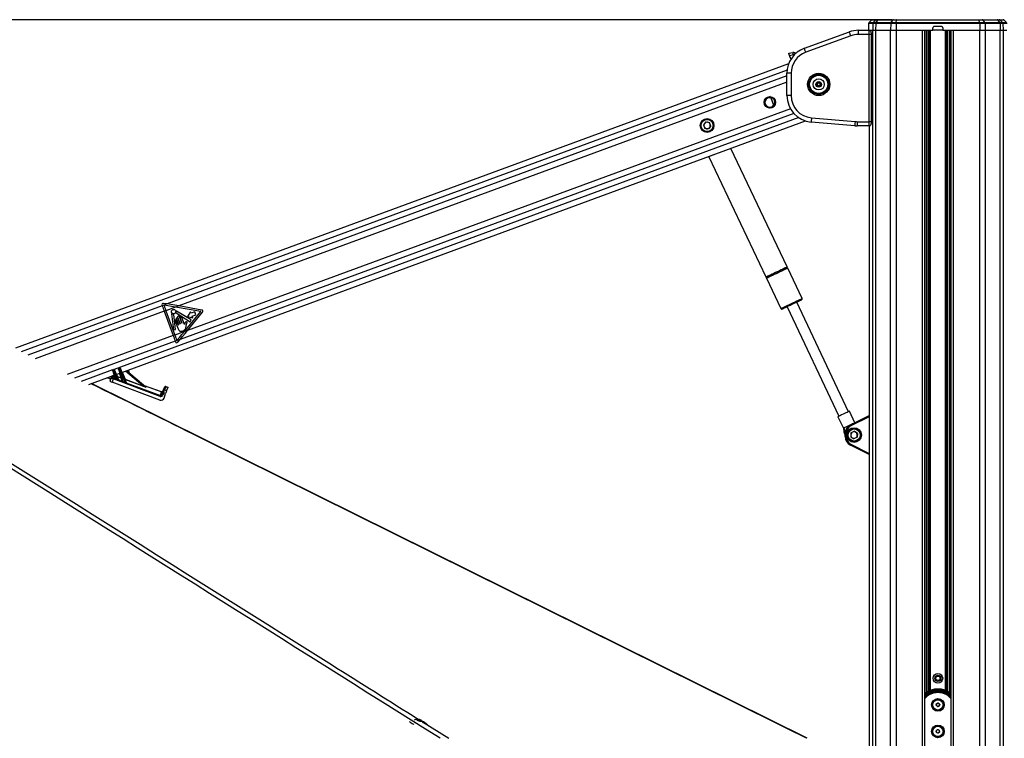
# Model space of a CAD drawing. Header units: millimetres. Extents: x 20 to 26059, y 28 to 17638.
# Tile 24 of 73: x 7369 to 9224, y 6769 to 8122. Entities that reach past the tile are written whole.
import ezdxf

# ---------------------------------------------------------------- set-up
doc = ezdxf.new("R2010")
doc.units = ezdxf.units.MM
doc.layers.add('COMPONENT_GEOMETRY', color=7, linetype='Continuous')
doc.styles.add('SLDTEXTSTYLE0', font='TXT', dxfattribs={"width": 0.75})
doc.dimstyles.new('SLDDIMSTYLE0', dxfattribs={"dimtxt": 150, "dimasz": 6.604, "dimexe": 0, "dimexo": 0.0625, "dimgap": 37.5, "dimtad": 0, "dimtih": 1, "dimtoh": 1, "dimdec": 0, "dimlfac": 0.5, "dimrnd": 1e-09, "dimzin": 12, "dimdsep": 46, "dimtxsty": 'SLDTEXTSTYLE0', "dimsah": 1, "dimcen": 0.09, "dimadec": 0, "dimazin": 3, "dimtfac": 1, "dimtdec": 0, "dimtofl": 0, "dimtmove": 0, "dimatfit": 3, "dimfxl": 1, "dimfrac": 2, "dimtolj": 1, "dimtzin": 12, "dimarcsym": 0})

# ---------------------------------------------------------------- blocks, each defined once
blk = doc.blocks.new('_D_2')
at = {"layer": 'COMPONENT_GEOMETRY', "color": 7, "ltscale": 2}
for p, q in [((9012.3, 8122.3), (943.9, 8122.3)), ((950.2, 8122.3), (950.2, 5128.7)), ((950.2, 1897), (950.2, 4890.6)), ((8163.9, 1897), (943.9, 1897))]:
    blk.add_line(p, q, dxfattribs=at)
for points in [[(950.2, 8122.3), (949.2, 8115.7), (951.2, 8115.7)], [(950.2, 1897), (951.2, 1903.6), (949.2, 1903.6)]]:
    blk.add_solid(points, dxfattribs=at)
at = {"layer": 'COMPONENT_GEOMETRY', "color": 7, "ltscale": 2, "insert": (728.5, 5084), "char_height": 150, "attachment_point": 1, "style": 'SLDTEXTSTYLE0'}
blk.add_mtext('3113', dxfattribs=at)

msp = doc.modelspace()

# ---------------------------------------------------------------- linework, layer by layer
at = {"color": 7, "linetype": 'Continuous', "lineweight": 25, "ltscale": 2}
for p, q in [((8973.45, 8121.48), (8969, 8117.19)), ((8975.53, 8122.33), (8983.23, 8122.33)), ((8976.82, 8117.19), (8981.18, 8121.48)), ((8985.12, 8121.48), (8981.18, 8121.48)), ((8981.98, 8117.19), (8985.12, 8121.48)), ((8983.23, 8122.33), (8986.59, 8122.33)), ((9013.37, 8121.48), (8985.12, 8121.48)), ((8986.59, 8122.33), (9014.84, 8122.33)), ((9010.23, 8117.19), (9013.37, 8121.48)), ((9020.72, 8121.48), (9013.37, 8121.48)), ((9014.84, 8122.33), (9021.13, 8122.33)), ((9019.85, 8117.19), (9020.72, 8121.48)), ((9176.2, 8121.48), (9020.72, 8121.48)), ((9021.13, 8122.33), (9175.79, 8122.33)), ((9175.79, 8122.33), (9182.08, 8122.33)), ((9177.07, 8117.19), (9176.2, 8121.48)), ((9183.55, 8121.48), (9176.2, 8121.48)), ((9182.08, 8122.33), (9210.33, 8122.33)), ((9186.69, 8117.19), (9183.55, 8121.48)), ((9211.8, 8121.48), (9183.55, 8121.48)), ((9210.33, 8122.33), (9213.7, 8122.33)), ((9214.94, 8117.19), (9211.8, 8121.48)), ((9215.74, 8121.48), (9211.8, 8121.48)), ((9213.7, 8122.33), (9221.39, 8122.33)), ((9220.1, 8117.19), (9215.74, 8121.48)), ((9227.92, 8117.19), (9223.48, 8121.48)), ((8948.89, 8094.33), (8948.89, 8102.33)), ((8948.89, 8102.33), (8968.71, 8102.33)), ((8968.04, 8106.4), (8967.97, 8102.33)), ((8968.08, 8115.08), (8968, 8110.33)), ((8968, 8110.33), (8968.03, 8110.33)), ((8968.71, 8102.33), (8975.71, 8102.33)), ((8968.91, 8102.33), (8975.71, 8102.33)), ((8975.93, 8115.08), (8975.71, 8102.33)), ((8975.71, 8102.33), (8981.17, 8102.33)), ((8981.33, 8115.08), (8975.93, 8115.08)), ((8976.82, 8117.19), (8981.98, 8117.19)), ((8981.33, 8115.08), (8981.17, 8102.33)), ((8981.17, 8102.33), (9009.42, 8102.33)), ((9009.58, 8115.08), (8981.33, 8115.08)), ((8981.98, 8117.19), (9010.23, 8117.19)), ((9009.58, 8115.08), (9009.42, 8102.33)), ((9009.42, 8102.33), (9019.62, 8102.33)), ((9019.67, 8115.08), (9009.58, 8115.08)), ((9010.23, 8117.19), (9019.85, 8117.19)), ((9019.67, 8115.08), (9019.62, 8102.33)), ((9019.62, 8102.33), (9089.12, 8102.33)), ((9019.62, 8102.33), (9069.53, 8102.33)), ((9177.25, 8115.08), (9019.67, 8115.08)), ((9019.85, 8117.19), (9177.07, 8117.19)), ((9073.82, 2354.33), (9073.82, 8102.33)), ((9089.12, 8102.33), (9089.19, 8106.4)), ((9107.8, 8102.33), (9089.12, 8102.33)), ((9093.19, 8110.33), (9103.73, 8110.33)), ((9107.73, 8106.4), (9107.8, 8102.33)), ((9107.8, 8102.33), (9177.3, 8102.33)), ((9123.1, 8102.33), (9123.1, 2354.33)), ((9127.39, 8102.33), (9177.3, 8102.33)), ((9177.07, 8117.19), (9186.69, 8117.19)), ((9177.25, 8115.08), (9177.3, 8102.33)), ((9187.34, 8115.08), (9177.25, 8115.08)), ((9177.3, 8102.33), (9187.5, 8102.33)), ((9186.69, 8117.19), (9214.94, 8117.19)), ((9187.34, 8115.08), (9187.5, 8102.33)), ((9215.59, 8115.08), (9187.34, 8115.08)), ((9187.5, 8102.33), (9215.75, 8102.33)), ((9214.94, 8117.19), (9220.1, 8117.19)), ((9215.59, 8115.08), (9215.75, 8102.33)), ((9221, 8115.08), (9215.59, 8115.08)), ((9215.75, 8102.33), (9221.21, 8102.33)), ((9221, 8115.08), (9221.21, 8102.33)), ((9221.21, 8102.33), (9228.21, 8102.33)), ((9221.21, 8102.33), (9228.01, 8102.33)), ((8846.98, 8068.44), (8931.79, 8099.31)), ((8934.53, 8091.79), (8849.71, 8060.92)), ((8969.34, 8094.33), (8948.89, 8094.33)), ((8969.34, 7930.33), (8969.34, 8094.33)), ((8973.34, 7930.33), (8973.34, 8094.33)), ((8817.61, 8059.12), (8825.23, 8060.76)), ((8826.37, 8055.91), (8819.35, 8054.4)), ((8819.35, 8054.4), (8820.58, 8051.05)), ((8820.49, 8051.03), (8821.6, 8047.83)), ((8829.48, 8060.11), (8830.42, 8059.57)), ((8817.37, 8039.3), (7361.53, 7503.92)), ((8822.08, 8021.46), (8814.08, 8021.46)), ((8814.08, 7979.52), (8814.08, 8021.46)), ((8822.08, 8021.46), (8822.08, 7979.52)), ((8870.08, 8002.79), (8874.08, 8005.1)), ((8870.08, 7998.18), (8870.08, 8002.79)), ((8874.08, 7995.87), (8870.08, 7998.18)), ((8871.08, 8002.22), (8874.08, 8003.95)), ((8871.08, 7998.75), (8871.08, 8002.22)), ((8874.08, 7997.02), (8871.08, 7998.75)), ((8874.08, 8005.1), (8878.08, 8002.79)), ((8874.08, 8003.95), (8877.08, 8002.22)), ((8877.08, 7998.75), (8874.08, 7997.02)), ((8878.08, 7998.18), (8874.08, 7995.87)), ((8877.08, 8002.22), (8877.08, 7998.75)), ((8878.08, 8002.79), (8878.08, 7998.18)), ((8779.6, 7976.49), (8782.21, 7977.46)), ((8779.6, 7976.49), (8779.62, 7976.41)), ((8782.46, 7977.46), (8779.62, 7976.41)), ((8784.12, 7975.21), (8789.18, 7961.45)), ((8789.5, 7961.49), (8784.39, 7975.4)), ((8822.08, 7979.52), (8814.08, 7979.52)), ((8785.57, 7957.22), (8789.27, 7958.58)), ((8785.6, 7957.14), (8785.57, 7957.22)), ((8789.08, 7958.42), (8785.6, 7957.14)), ((8860.42, 7937.68), (8942.6, 7930.49)), ((7562.02, 7458.32), (8849.36, 7931.73)), ((8661.41, 7929.78), (8656.91, 7924.37)), ((8656.91, 7924.37), (8659.34, 7917.77)), ((8666.27, 7916.57), (8659.34, 7917.77)), ((8661.41, 7929.78), (8668.35, 7928.58)), ((8670.78, 7921.97), (8666.27, 7916.57)), ((8670.78, 7921.97), (8668.35, 7928.58)), ((8941.9, 7922.52), (8859.72, 7929.71)), ((8946.26, 7930.33), (8969.34, 7930.33)), ((8946.26, 7930.33), (8946.26, 7922.33)), ((8968.71, 7922.33), (8946.26, 7922.33)), ((8968.9, 7922.33), (8968.71, 7922.33)), ((8968.9, 7922.35), (8968.9, 6751.62)), ((8814.52, 7656.89), (8708.79, 7880.04)), ((8667.11, 7864.71), (8667.38, 7863.99)), ((8667.38, 7863.99), (8774.49, 7637.92)), ((8842.71, 7597.39), (8815.67, 7654.46)), ((8775.64, 7635.49), (8802.68, 7578.42)), ((7637.48, 7585.04), (7637.93, 7583.81)), ((7646.9, 7587.11), (7637.93, 7583.81)), ((7646.9, 7587.11), (7640.18, 7588.28)), ((7668.86, 7583.29), (7662.78, 7581.05)), ((7712.56, 7575.69), (7668.86, 7583.29)), ((8930.18, 7384.32), (8832.55, 7590.36)), ((7644.83, 7574.45), (7641.78, 7573.33)), ((7641.78, 7573.33), (7658.63, 7527.51)), ((7662.78, 7581.05), (7644.83, 7574.45)), ((7644.83, 7574.45), (7661.68, 7528.63)), ((7655.41, 7568.71), (7659.34, 7538.34)), ((7663.17, 7538.84), (7659.46, 7567.58)), ((7710.62, 7572.73), (7662.78, 7581.05)), ((7663.86, 7570.29), (7690.7, 7553.76)), ((7692.63, 7556.99), (7664.75, 7573.66)), ((7679.54, 7535.19), (7710.62, 7572.73)), ((7691.31, 7572.6), (7685.56, 7563.79)), ((7685.6, 7537.42), (7714.02, 7571.74)), ((7692.45, 7569.5), (7691.31, 7572.6)), ((7699.32, 7572.03), (7692.45, 7569.5)), ((7694.51, 7563.9), (7701.38, 7566.43)), ((7701.38, 7566.43), (7699.32, 7572.03)), ((8814.55, 7581.83), (8912.18, 7375.79)), ((7662.24, 7554.91), (7667.64, 7540.25)), ((7664.35, 7559.1), (7668.48, 7547.88)), ((7668.08, 7547.73), (7665.06, 7555.94)), ((7666.9, 7562.09), (7671.4, 7549.86)), ((7671, 7549.71), (7667.16, 7560.13)), ((7674.61, 7551.04), (7670.11, 7563.27)), ((7671.55, 7560.61), (7675.01, 7551.19)), ((7679.63, 7548.55), (7674.76, 7561.79)), ((7682.72, 7544.52), (7683.74, 7549.35)), ((7685.56, 7563.79), (7695.65, 7560.81)), ((7690.7, 7553.76), (7692.63, 7556.99)), ((7695.65, 7560.81), (7694.51, 7563.9)), ((7661.68, 7528.63), (7658.63, 7527.51)), ((7659.34, 7538.34), (7663.17, 7538.84)), ((7679.54, 7535.19), (7661.68, 7528.63)), ((7685.6, 7537.42), (7679.54, 7535.19)), ((7671.43, 7520.32), (7662.49, 7517.03)), ((7662.49, 7517.03), (7662.94, 7515.8)), ((7667.1, 7515.09), (7671.43, 7520.32)), ((7549.21, 7447.67), (7544.64, 7461.57)), ((7545.09, 7463.28), (7546.46, 7463.79)), ((7546.98, 7462.44), (7545.58, 7461.92)), ((7545.58, 7461.92), (7550.76, 7446.13)), ((7554.18, 7444.78), (7546.98, 7462.44)), ((7547.92, 7462.78), (7555.31, 7444.67)), ((7551.34, 7454.39), (7558.15, 7456.9)), ((7562.87, 7442.51), (7555.87, 7463.82)), ((7556.33, 7465.53), (7557.81, 7466.07)), ((7558.33, 7464.72), (7556.81, 7464.16)), ((7556.81, 7464.16), (7564.54, 7440.64)), ((7568.87, 7438.88), (7558.33, 7464.72)), ((7559.27, 7465.07), (7569.83, 7439.18)), ((7570.89, 7461.58), (7606.74, 7430.82)), ((7576.44, 7456.83), (7574.13, 7462.78)), ((7499.72, 7435.41), (7547.47, 7452.97)), ((8852.07, 6769.4), (7504.71, 7437.24)), ((7534.88, 7448.34), (7537.38, 7447.18)), ((7539.8, 7441.96), (7541.79, 7447.72)), ((7541.79, 7447.72), (7542.64, 7450.19)), ((7545.47, 7446.11), (7543.32, 7439.88)), ((7633.48, 7406.24), (7543.32, 7439.88)), ((7545.22, 7451.39), (7544.37, 7448.91)), ((7633.8, 7413.15), (7545.47, 7446.11)), ((7546.13, 7447.87), (7548.68, 7446.92)), ((7553.18, 7450.33), (7555.6, 7444.39)), ((7560.33, 7447.66), (7553.18, 7450.33)), ((7553.34, 7450.77), (7560.5, 7448.1)), ((7555.59, 7444.34), (7562.24, 7441.86)), ((7562.23, 7441.89), (7560.33, 7447.66)), ((7567.66, 7444.92), (7570.11, 7438.92)), ((7601.33, 7432.36), (7567.66, 7444.92)), ((7567.83, 7445.36), (7601.49, 7432.8)), ((7570.11, 7438.92), (7570.12, 7438.91)), ((7570.11, 7438.92), (7634.46, 7414.91)), ((7603.7, 7433.43), (7636.94, 7421.97)), ((7605.81, 7431.66), (7606.89, 7430.74)), ((7634.46, 7414.91), (7636.8, 7421.69)), ((7637.09, 7416.25), (7638.62, 7420.68)), ((7640.54, 7420.11), (7639.01, 7415.69)), ((7639.84, 7424.22), (7641.87, 7430.11)), ((7644.32, 7418.81), (7640.54, 7420.11)), ((7641.3, 7410.04), (7644.32, 7418.81)), ((7644.4, 7431.31), (7642.37, 7425.42)), ((7642.37, 7425.42), (7646.15, 7424.12)), ((7648.18, 7430.01), (7644.4, 7431.31)), ((7644.63, 7431.98), (7648.41, 7430.68)), ((7648.18, 7430.01), (7646.15, 7424.12)), ((8942.25, 7363.6), (8932.02, 7385.19)), ((8910.33, 7374.91), (8920.61, 7353.23)), ((8933.75, 7359.32), (8968.9, 7377.05)), ((8920.61, 7353.23), (8921.15, 7347.4)), ((8923.86, 7341.69), (8922.17, 7345.25)), ((8925.86, 7343.25), (8923.86, 7343.25)), ((8923.86, 7337.41), (8923.86, 7343.25)), ((8925.86, 7343.25), (8925.86, 7337.41)), ((8934.79, 7344.21), (8934.36, 7337.19)), ((8934.79, 7344.21), (8941.09, 7347.35)), ((8946.96, 7343.47), (8941.09, 7347.35)), ((8946.96, 7343.47), (8946.53, 7336.44)), ((8925.86, 7337.41), (8923.86, 7337.41)), ((8934.36, 7337.19), (8940.23, 7333.3)), ((8946.53, 7336.44), (8940.23, 7333.3)), ((8968.9, 7303.61), (8933.75, 7321.34)), ((9095.1, 6831.48), (9096.05, 6834.81)), ((9097.51, 6828.99), (9095.1, 6831.48)), ((9096.05, 6834.81), (9099.41, 6835.66)), ((9100.87, 6829.84), (9097.51, 6828.99)), ((9099.41, 6835.66), (9101.82, 6833.17)), ((9101.82, 6833.17), (9100.87, 6829.84)), ((8118.55, 6804.65), (8121.18, 6804.53)), ((8119, 6803.5), (8118.55, 6804.65)), ((8120.64, 6802.82), (8121.18, 6804.53)), ((8121.18, 6804.53), (8124.25, 6803.26)), ((8110.01, 6796.58), (8111.95, 6795.67)), ((8122.07, 6802.23), (8119, 6803.5)), ((8124.7, 6802.11), (8122.07, 6802.23)), ((8123.9, 6802.15), (8124.25, 6803.26)), ((8124.25, 6803.26), (8124.7, 6802.11)), ((9095.19, 6783.47), (9097.82, 6785.73)), ((9095.83, 6780.07), (9095.19, 6783.47)), ((9099.1, 6778.92), (9095.83, 6780.07)), ((9097.82, 6785.73), (9101.09, 6784.58)), ((9101.73, 6781.18), (9099.1, 6778.92)), ((9101.09, 6784.58), (9101.73, 6781.18))]:
    msp.add_line(p, q, dxfattribs=at)
at = {"color": 8, "linetype": 'Continuous', "lineweight": 25, "ltscale": 2}
for p, q in [((8981.18, 8121.48), (8973.45, 8121.48)), ((9223.48, 8121.48), (9215.74, 8121.48)), ((8975.93, 8115.08), (8968.08, 8115.08)), ((8969, 8117.19), (8976.82, 8117.19)), ((8975.71, 2354.33), (8975.71, 8102.33)), ((8981.17, 8102.33), (8981.17, 2354.33)), ((9009.42, 2354.33), (9009.42, 8102.33)), ((9019.62, 8102.33), (9019.62, 2354.33)), ((9069.53, 2354.33), (9069.53, 8102.33)), ((9076.75, 6855.67), (9076.75, 8102.33)), ((9079.57, 8102.33), (9079.57, 6857.35)), ((9082.57, 6858.81), (9082.57, 8102.33)), ((9083.99, 8102.33), (9083.99, 6859.39)), ((9112.93, 6859.39), (9112.93, 8102.33)), ((9114.35, 8102.33), (9114.35, 6858.81)), ((9117.35, 6857.35), (9117.35, 8102.33)), ((9120.17, 8102.33), (9120.17, 6855.67)), ((9127.39, 8102.33), (9127.39, 2354.33)), ((9177.3, 2354.33), (9177.3, 8102.33)), ((9187.5, 8102.33), (9187.5, 2354.33)), ((9215.75, 2354.33), (9215.75, 8102.33)), ((9220.1, 8117.19), (9227.92, 8117.19)), ((9228.84, 8115.08), (9221, 8115.08)), ((9221.21, 8102.33), (9221.21, 2354.33)), ((8973.34, 8094.33), (8969.34, 8094.33)), ((8827.5, 8055.55), (8827.07, 8055.8)), ((8814.42, 8027.31), (7372.46, 7497.04)), ((8814.08, 8016.32), (7646.9, 7587.11)), ((8814.08, 8004.43), (7668.86, 7583.29)), ((8820.61, 7954.81), (7685.6, 7537.42)), ((8836.41, 7937.87), (7547.2, 7463.77)), ((8827.48, 7945.45), (7671.43, 7520.32)), ((8968.91, 7922.35), (8968.91, 6751.61)), ((8973.34, 7930.33), (8969.34, 7930.33)), ((7637.93, 7583.81), (7384.93, 7490.77)), ((7641.78, 7573.33), (7398.64, 7483.92)), ((7658.63, 7527.51), (7458.88, 7454.05)), ((7662.49, 7517.03), (7472.71, 7447.24)), ((7544.55, 7462.8), (7485.4, 7441.05)), ((7551.79, 7454.56), (7553.34, 7450.77)), ((7560.5, 7448.1), (7557.66, 7456.72)), ((7562.47, 7458.49), (7567.83, 7445.36)), ((7601.49, 7432.8), (7568.84, 7460.83)), ((7548.56, 7447.05), (7546.71, 7452.69)), ((7636.8, 7421.69), (7604.34, 7432.88)), ((8968.9, 7374.81), (8934.65, 7357.53)), ((8934.65, 7323.12), (8968.9, 7305.85)), ((8127.71, 6800.54), (8177.35, 6769.33))]:
    msp.add_line(p, q, dxfattribs=at)
at = {"color": 7, "linetype": 'Continuous', "lineweight": 25, "ltscale": 4}
msp.add_line((8818.84, 8055.77), (8818.84, 8055.77), dxfattribs=at)
at = {"color": 7, "linetype": 'Continuous', "lineweight": 25, "ltscale": 2, "flags": 128}
for points in [[(9021.13, 8122.33), (9021.08, 8122.31), (9021.02, 8122.27), (9020.97, 8122.2), (9020.91, 8122.11), (9020.86, 8121.99), (9020.81, 8121.84), (9020.77, 8121.67), (9020.72, 8121.48)], [(9175.79, 8122.33), (9175.84, 8122.31), (9175.9, 8122.27), (9175.96, 8122.2), (9176.01, 8122.11), (9176.06, 8121.99), (9176.11, 8121.84), (9176.16, 8121.67), (9176.2, 8121.48)], [(8934.53, 8091.79), (8934, 8093.26), (8933.48, 8094.67), (8933.01, 8095.97), (8932.59, 8097.11), (8932.25, 8098.04), (8932, 8098.74), (8931.85, 8099.17), (8931.79, 8099.31)], [(8849.71, 8060.92), (8849.18, 8062.39), (8848.67, 8063.8), (8848.19, 8065.1), (8847.78, 8066.24), (8847.44, 8067.17), (8847.19, 8067.87), (8847.03, 8068.3), (8846.98, 8068.44)], [(8819.35, 8054.4), (8819.01, 8055.32), (8818.68, 8056.21), (8818.38, 8057.02), (8818.12, 8057.74), (8817.9, 8058.33), (8817.74, 8058.76), (8817.64, 8059.03), (8817.61, 8059.12)], [(8789.49, 7961.34), (8789.49, 7961.36), (8789.49, 7961.38), (8789.49, 7961.39), (8789.5, 7961.41), (8789.5, 7961.43), (8789.5, 7961.45), (8789.5, 7961.47), (8789.5, 7961.49)], [(8860.42, 7937.68), (8860.28, 7936.12), (8860.15, 7934.63), (8860.03, 7933.25), (8859.92, 7932.04), (8859.84, 7931.05), (8859.77, 7930.31), (8859.73, 7929.86), (8859.72, 7929.71)], [(8942.6, 7930.49), (8942.46, 7928.93), (8942.33, 7927.44), (8942.21, 7926.06), (8942.11, 7924.85), (8942.02, 7923.86), (8941.96, 7923.12), (8941.92, 7922.67), (8941.9, 7922.52)], [(7637.93, 7583.81), (7638.41, 7582.5), (7638.89, 7581.19), (7639.37, 7579.88), (7639.86, 7578.57), (7640.34, 7577.26), (7640.82, 7575.95), (7641.3, 7574.64), (7641.78, 7573.33)], [(7641.01, 7584.84), (7641.49, 7583.54), (7641.96, 7582.24), (7642.44, 7580.95), (7642.92, 7579.65), (7643.4, 7578.35), (7643.87, 7577.05), (7644.35, 7575.75), (7644.83, 7574.45)], [(7662.78, 7581.05), (7655.52, 7582.31), (7648.26, 7583.58), (7641.01, 7584.84)], [(7668.86, 7583.29), (7661.54, 7584.56), (7654.22, 7585.83), (7646.9, 7587.11)], [(8823.55, 7586.1), (8820.11, 7584.46), (8816.79, 7582.89), (8813.71, 7581.43), (8810.99, 7580.14), (8808.72, 7579.07), (8806.99, 7578.25), (8805.86, 7577.71), (8805.36, 7577.48), (8805.34, 7577.47)], [(8841.76, 7594.72), (8841.74, 7594.71), (8841.25, 7594.48), (8840.12, 7593.94), (8838.39, 7593.12), (8836.12, 7592.05), (8833.4, 7590.76), (8830.32, 7589.3), (8827, 7587.73), (8823.55, 7586.1)], [(7658.63, 7527.51), (7659.12, 7526.2), (7659.6, 7524.89), (7660.08, 7523.58), (7660.56, 7522.27), (7661.04, 7520.96), (7661.52, 7519.65), (7662.01, 7518.34), (7662.49, 7517.03)], [(7661.68, 7528.63), (7662.16, 7527.33), (7662.64, 7526.03), (7663.11, 7524.73), (7663.59, 7523.43), (7664.07, 7522.13), (7664.55, 7520.84), (7665.02, 7519.54), (7665.5, 7518.24)], [(7665.5, 7518.24), (7670.17, 7523.89), (7674.85, 7529.54), (7679.54, 7535.19)], [(7671.43, 7520.32), (7676.15, 7526.02), (7680.87, 7531.72), (7685.6, 7537.42)], [(7544.64, 7461.57), (7544.61, 7461.66), (7544.58, 7461.75), (7544.55, 7461.83), (7544.53, 7461.9), (7544.51, 7461.96), (7544.5, 7462), (7544.49, 7462.02), (7544.49, 7462.03)], [(7545.09, 7463.28), (7545.1, 7463.26), (7545.13, 7463.18), (7545.17, 7463.06), (7545.23, 7462.89), (7545.31, 7462.68), (7545.39, 7462.45), (7545.48, 7462.19), (7545.58, 7461.92)], [(7546.98, 7462.44), (7546.88, 7462.7), (7546.78, 7462.96), (7546.69, 7463.19), (7546.61, 7463.4), (7546.55, 7463.56), (7546.5, 7463.69), (7546.47, 7463.76), (7546.46, 7463.79)], [(7547.74, 7463.23), (7547.74, 7463.22), (7547.75, 7463.19), (7547.77, 7463.15), (7547.79, 7463.1), (7547.82, 7463.03), (7547.85, 7462.95), (7547.88, 7462.87), (7547.92, 7462.78)], [(7555.87, 7463.82), (7555.84, 7463.91), (7555.81, 7463.99), (7555.79, 7464.07), (7555.77, 7464.14), (7555.75, 7464.2), (7555.73, 7464.24), (7555.72, 7464.27), (7555.72, 7464.28)], [(7558.33, 7464.72), (7558.23, 7464.99), (7558.13, 7465.24), (7558.04, 7465.48), (7557.96, 7465.68), (7557.9, 7465.85), (7557.85, 7465.97), (7557.82, 7466.05), (7557.81, 7466.07)], [(7559.09, 7465.51), (7559.09, 7465.5), (7559.1, 7465.48), (7559.12, 7465.44), (7559.14, 7465.38), (7559.17, 7465.32), (7559.2, 7465.24), (7559.23, 7465.15), (7559.27, 7465.07)], [(7545.47, 7446.11), (7545.59, 7446.43), (7545.7, 7446.73), (7545.81, 7447.01), (7545.9, 7447.26), (7545.98, 7447.48), (7546.05, 7447.66), (7546.1, 7447.79), (7546.13, 7447.87)], [(7553.34, 7450.77), (7553.31, 7450.69), (7553.28, 7450.62), (7553.26, 7450.55), (7553.23, 7450.48), (7553.21, 7450.43), (7553.2, 7450.38), (7553.18, 7450.35), (7553.18, 7450.33)], [(7560.5, 7448.1), (7560.47, 7448.02), (7560.44, 7447.95), (7560.41, 7447.88), (7560.39, 7447.81), (7560.37, 7447.76), (7560.35, 7447.71), (7560.34, 7447.68), (7560.33, 7447.66)], [(7601.33, 7432.36), (7601.34, 7432.38), (7601.35, 7432.41), (7601.37, 7432.46), (7601.39, 7432.51), (7601.41, 7432.58), (7601.44, 7432.65), (7601.46, 7432.72), (7601.49, 7432.8)], [(7638.62, 7420.68), (7638.86, 7421.39), (7639.1, 7422.07), (7639.31, 7422.7), (7639.5, 7423.24), (7639.65, 7423.69), (7639.77, 7424.02), (7639.84, 7424.22)], [(7641.87, 7430.11), (7641.92, 7430.26), (7641.96, 7430.39), (7642, 7430.5), (7642.03, 7430.58), (7642.06, 7430.65), (7642.07, 7430.7), (7642.08, 7430.73), (7642.09, 7430.74)], [(7646.15, 7424.12), (7646.05, 7423.82), (7645.88, 7423.32), (7645.65, 7422.66), (7645.36, 7421.84), (7645.04, 7420.9), (7644.69, 7419.88), (7644.32, 7418.81)], [(7644.63, 7431.98), (7644.63, 7431.97), (7644.61, 7431.94), (7644.6, 7431.89), (7644.57, 7431.81), (7644.54, 7431.72), (7644.5, 7431.61), (7644.45, 7431.47), (7644.4, 7431.31)], [(7648.41, 7430.68), (7648.41, 7430.67), (7648.4, 7430.64), (7648.38, 7430.58), (7648.35, 7430.51), (7648.32, 7430.42), (7648.28, 7430.3), (7648.23, 7430.17), (7648.18, 7430.01)], [(7633.8, 7413.15), (7633.92, 7413.47), (7634.03, 7413.77), (7634.14, 7414.05), (7634.23, 7414.3), (7634.32, 7414.52), (7634.38, 7414.7), (7634.43, 7414.83), (7634.46, 7414.91)], [(8932.02, 7385.19), (8931.83, 7385.1), (8930.99, 7384.7), (8929.53, 7384.01), (8927.55, 7383.07), (8925.17, 7381.94), (8922.54, 7380.7), (8919.82, 7379.41), (8917.19, 7378.16), (8914.8, 7377.03), (8912.82, 7376.09), (8911.37, 7375.4), (8910.53, 7375.01), (8910.33, 7374.91)], [(8938.24, 7361.58), (8937.88, 7361.41), (8935.48, 7360.27), (8932.82, 7359.01), (8930.08, 7357.71), (8927.43, 7356.46), (8925.03, 7355.32), (8923.04, 7354.38), (8921.6, 7353.69)], [(8920.61, 7353.23), (8920.67, 7353.26), (8920.86, 7353.34), (8921.17, 7353.49), (8921.6, 7353.69)], [(8934.65, 7357.53), (8934.48, 7357.88), (8934.31, 7358.21), (8934.15, 7358.52), (8934.02, 7358.79), (8933.91, 7359.02), (8933.82, 7359.18), (8933.77, 7359.28), (8933.75, 7359.32)], [(8934.65, 7323.12), (8934.48, 7322.77), (8934.31, 7322.44), (8934.15, 7322.13), (8934.02, 7321.86), (8933.91, 7321.64), (8933.82, 7321.47), (8933.77, 7321.37), (8933.75, 7321.34)], [(8124.41, 6801.47), (8125.58, 6801.55), (8126.14, 6801.91), (8126.02, 6802.5), (8125.22, 6803.21), (8123.88, 6803.96), (8122.2, 6804.62), (8120.43, 6805.08), (8118.84, 6805.29), (8117.67, 6805.21), (8117.11, 6804.85), (8117.24, 6804.26), (8118.03, 6803.54), (8119.37, 6802.8), (8121.05, 6802.14), (8122.82, 6801.67), (8124.41, 6801.47)]]:
    msp.add_lwpolyline(points, dxfattribs=at)
at = {"color": 8, "linetype": 'Continuous', "lineweight": 25, "ltscale": 2, "flags": 128}
for points in [[(8675.11, 7867.65), (8674.22, 7867.23), (8671.74, 7866.06), (8669.77, 7865.12), (8668.36, 7864.45), (8667.56, 7864.07), (8667.38, 7863.99)], [(8774.49, 7637.92), (8774.67, 7638.01), (8775.47, 7638.38), (8776.88, 7639.05), (8778.85, 7639.99), (8781.33, 7641.16), (8784.24, 7642.54), (8787.47, 7644.07), (8790.93, 7645.71), (8794.5, 7647.4)], [(8814.43, 7656.42), (8814.41, 7656.41), (8813.93, 7656.18), (8812.84, 7655.67), (8811.16, 7654.87), (8808.95, 7653.82), (8806.28, 7652.56), (8803.24, 7651.12), (8799.93, 7649.55), (8796.44, 7647.9), (8792.9, 7646.22), (8789.41, 7644.57), (8786.1, 7642.99), (8783.05, 7641.55), (8780.39, 7640.29), (8778.18, 7639.24), (8776.5, 7638.45), (8775.41, 7637.93), (8774.93, 7637.7), (8774.91, 7637.7)], [(8815.67, 7654.46), (8815.65, 7654.45), (8815.17, 7654.22), (8814.06, 7653.7), (8812.36, 7652.89), (8810.12, 7651.83), (8807.42, 7650.55), (8804.34, 7649.09), (8800.98, 7647.5), (8797.45, 7645.83), (8793.86, 7644.13), (8790.33, 7642.46), (8786.97, 7640.86), (8783.89, 7639.4), (8781.19, 7638.12), (8778.95, 7637.06), (8777.25, 7636.26), (8776.14, 7635.73), (8775.66, 7635.5), (8775.64, 7635.49)], [(8775.73, 7635.96), (8775.91, 7636.05), (8776.7, 7636.42), (8778.09, 7637.08), (8780.04, 7638.01), (8782.49, 7639.17), (8785.36, 7640.52), (8788.55, 7642.04), (8791.96, 7643.65), (8795.49, 7645.32)], [(8794.5, 7647.4), (8798.08, 7649.1), (8801.54, 7650.74), (8804.77, 7652.27), (8807.67, 7653.64), (8810.15, 7654.82), (8812.13, 7655.76), (8813.54, 7656.42), (8814.34, 7656.8), (8814.52, 7656.89)], [(8795.49, 7645.32), (8799.02, 7647), (8802.43, 7648.61), (8805.62, 7650.13), (8808.49, 7651.48), (8810.94, 7652.64), (8812.89, 7653.57), (8814.28, 7654.23), (8815.07, 7654.6), (8815.25, 7654.69)], [(8802.68, 7578.42), (8802.86, 7578.5), (8803.66, 7578.88), (8805.07, 7579.55), (8807.05, 7580.49), (8809.53, 7581.66), (8812.43, 7583.04), (8815.66, 7584.57), (8819.12, 7586.21), (8822.7, 7587.9)], [(8822.7, 7587.9), (8826.27, 7589.6), (8829.73, 7591.24), (8832.96, 7592.77), (8835.87, 7594.14), (8838.35, 7595.32), (8840.32, 7596.25), (8841.73, 7596.92), (8842.53, 7597.3), (8842.71, 7597.39)]]:
    msp.add_lwpolyline(points, dxfattribs=at)
at = {"color": 7, "linetype": 'Continuous', "lineweight": 25, "ltscale": 4}
for centre, radius in [((8874.08, 8000.49), 21), ((8874.08, 8000.49), 18.8), ((8874.08, 8000.49), 17.5), ((8874.08, 8000.49), 17.1), ((8874.08, 8000.49), 10.5), ((8874.08, 8000.49), 5.25), ((8782.1, 7966.66), 10.8), ((8663.84, 7923.17), 13), ((8663.84, 7923.17), 11.4), ((7659.23, 7572.86), 4.08), ((8940.66, 7340.33), 13.8), ((8940.66, 7340.33), 13), ((8940.66, 7340.33), 11.4), ((9098.46, 6882.33), 9), ((9098.46, 6882.33), 5.83), ((9098.46, 6882.33), 4.13), ((9098.46, 6832.33), 11.91), ((9098.46, 6832.33), 11.21), ((9098.46, 6832.33), 9.75), ((9098.46, 6782.33), 11.91), ((9098.46, 6782.33), 11.21), ((9098.46, 6782.33), 9.75)]:
    msp.add_circle(centre, radius, dxfattribs=at)
for centre, radius, start, end in [((8975.53, 8119.33), 3, 90, 134), ((8983.23, 8119.42), 2.91, 90.08831, 134.71121), ((8986.68, 8120.47), 1.86, 92.64103, 146.85098), ((9014.93, 8120.47), 1.86, 92.6409, 146.85136), ((9181.99, 8120.47), 1.86, 33.14864, 87.3591), ((9210.24, 8120.47), 1.86, 33.14902, 87.35897), ((9213.69, 8119.42), 2.91, 45.28879, 89.91169), ((9221.39, 8119.33), 3, 46, 90), ((8948.89, 8052.33), 50, 90, 110), ((8971.08, 8115.03), 3, 134, 179), ((8978.95, 8115.04), 3.03, 134.70015, 179.12068), ((8985, 8115.11), 3.67, 145.46297, 180.3532), ((9013.25, 8115.11), 3.67, 145.46238, 180.35379), ((9030.97, 8115.18), 11.3, 169.73693, 180.46536), ((9165.95, 8115.18), 11.3, 359.53464, 10.26307), ((9183.67, 8115.11), 3.67, 359.64621, 34.53762), ((9211.92, 8115.11), 3.67, 359.6468, 34.53703), ((9217.97, 8115.04), 3.03, 0.87932, 45.29985), ((8948.89, 8052.33), 42, 90, 110), ((8864.08, 8021.46), 50, 110, 180), ((8864.08, 8021.46), 42, 110, 180), ((8826.49, 8054.9), 6, 60.19054, 102.14328), ((8755.77, 8041.99), 71.96, 11.15048, 15.12463), ((8826.58, 8054.93), 1, 60.19054, 102.14328), ((8734.74, 8110.11), 107.13, 329.53648, 332.17597), ((8832.82, 8063.92), 4.98, 240.17169, 251.9047), ((8832.91, 8063.91), 5.01, 240.20662, 250.85531), ((8874.08, 8000.49), 3, 120, 180), ((8874.08, 8000.49), 3, 180, 240), ((8874.08, 8000.49), 3, 60, 120), ((8874.08, 8000.49), 3, 240, 300), ((8874.08, 8000.49), 3, 0, 60), ((8874.08, 8000.49), 3, 300, 0), ((8782.1, 7966.66), 10.14, 104.30696, 290.17309), ((8782.1, 7966.66), 10.06, 290.19054, 104.26302), ((8752.33, 7941.49), 46.67, 46.61428, 46.7927), ((9119.21, 7801.08), 375.45, 152.32163, 152.39794), ((8782.1, 7966.66), 9.46, 338.0311, 62.34998), ((8782.1, 7966.66), 9.96, 338.0311, 62.34998), ((8864.08, 7979.52), 50, 180, 265), ((8864.08, 7979.52), 42, 180, 265), ((8667.02, 7655.66), 331.47, 67.97272, 68.05914), ((8663.84, 7923.17), 6.1, 140.19054, 200.19054), ((8663.84, 7923.17), 6.1, 200.19054, 260.19054), ((8663.84, 7923.17), 6.09, 80.19054, 140.19054), ((8663.84, 7923.17), 6.1, 260.19054, 320.19054), ((8663.84, 7923.17), 6.1, 20.19054, 80.19054), ((8663.84, 7923.17), 6.1, 320.19054, 20.19054), ((8946.26, 7972.33), 50, 265, 270), ((8946.26, 7972.33), 42, 265, 270), ((8815.1, 7655.68), 1, 131.95351, 278.75041), ((8814.16, 7656.72), 0.4, 311.95351, 25.35196), ((8815.31, 7654.29), 0.4, 25.35196, 98.75041), ((8774.85, 7638.09), 0.4, 205.35196, 278.75041), ((8775.06, 7636.71), 1, 311.95351, 98.75041), ((8776, 7635.67), 0.4, 131.95351, 205.35196), ((7639.76, 7585.88), 2.43, 80.13285, 200.19054), ((8840.91, 7596.53), 2, 295.35196, 25.35196), ((7655.81, 7568.76), 0.406, 50.15624, 187.37237), ((7659.23, 7572.86), 4.93, 230.15624, 268.15636), ((7659.05, 7567.53), 0.406, 7.37237, 88.15636), ((7664.07, 7570.63), 0.406, 155.31775, 238.39147), ((7659.23, 7572.86), 4.93, 335.31775, 4.8589), ((7664.54, 7573.31), 0.406, 59.12875, 184.8589), ((7712.14, 7573.29), 2.43, 320.36831, 80.13285), ((8804.49, 7579.27), 2, 205.35196, 295.35196), ((7663.65, 7555.42), 1.5, 20.19054, 200.19054), ((7665.76, 7559.62), 1.5, 20.19054, 200.19054), ((7668.51, 7562.68), 1.71, 20.19054, 200.19054), ((7668.28, 7547.8), 0.214, 200.19054, 20.19054), ((7671.2, 7549.79), 0.214, 200.19054, 20.19054), ((7673.16, 7561.2), 1.71, 20.19054, 200.19054), ((7674.81, 7551.12), 0.214, 200.19054, 20.19054), ((7665.22, 7516.64), 2.43, 200.19054, 320.36831), ((7545.44, 7462.35), 1, 110.19054, 198.19054), ((7547.57, 7455.05), 7.15, 106.18959, 114.19937), ((7546.81, 7462.85), 1, 22.19054, 110.19054), ((7549.91, 7455.9), 7.17, 106.18327, 114.18003), ((7556.67, 7464.59), 1, 110.19054, 198.19054), ((7558.85, 7457.18), 7.27, 106.25564, 114.13333), ((7810.78, 7554.97), 269.71, 199.3674, 199.67493), ((7558.16, 7465.14), 1, 22.19054, 110.19054), ((7561.26, 7458.22), 7.13, 106.17656, 114.2124), ((7543.66, 7447.05), 1.99, 69.13806, 160.52435), ((7544.52, 7449.53), 1.99, 69.14299, 160.51942), ((7548.73, 7447.52), 0.501, 250.37228, 16.91658), ((7548.78, 7447.44), 0.533, 259.18322, 8.84241), ((7537.37, 7451.38), 14.39, 337.06061, 338.57717), ((7551.9, 7453.98), 3.52, 286.25289, 294.14673), ((7553.33, 7450.79), 0.48, 202.35546, 251.35383), ((7540.68, 7450.1), 14.51, 337.05952, 338.5082), ((7555.75, 7444.85), 0.481, 202.38842, 251.32087), ((7555.77, 7444.82), 0.509, 203.17004, 248.45771), ((7560.5, 7448.13), 0.501, 250.3839, 16.9376), ((7559.5, 7451.56), 3.6, 286.08683, 294.2921), ((7562.4, 7442.36), 0.501, 250.39393, 16.91703), ((7562.4, 7442.34), 0.508, 252.25927, 14.96854), ((7549.4, 7446.74), 16.32, 336.9331, 338.04041), ((7566.39, 7448.56), 3.51, 286.20449, 294.1325), ((7567.82, 7445.38), 0.48, 202.31583, 251.41689), ((7406.14, 7505.48), 172.51, 339.44779, 339.60365), ((7553.14, 7445.31), 17, 336.78876, 337.76005), ((7570.27, 7439.38), 0.481, 202.38061, 251.35212), ((7570.27, 7439.36), 0.475, 202.43475, 251.89015), ((7605.92, 7432.05), 0.402, 229.38404, 254.36014), ((7607, 7431.13), 0.4, 229.3991, 254.5206), ((7637.5, 7423.54), 1.99, 249.13806, 340.52435), ((7637.6, 7423.86), 2, 250.97673, 340.97673), ((7634.96, 7405.47), 10.99, 68.37874, 78.84487), ((7636.5, 7409.92), 10.96, 68.3584, 78.85021), ((7641.71, 7423.56), 1.98, 70.46403, 160.46727), ((7643.74, 7429.45), 1.98, 70.47575, 160.45555), ((7643.98, 7430.09), 2, 70.97673, 160.97673), ((8941.86, 7343.25), 18, 116.76925, 180), ((8941.86, 7343.25), 16, 116.76925, 180), ((8940.66, 7340.33), 6.09, 116.50176, 176.50176), ((8940.66, 7340.33), 6.09, 56.50176, 116.50176), ((8940.66, 7340.33), 6.1, 356.50176, 56.50176), ((8941.86, 7337.41), 18, 180, 243.23075), ((8941.86, 7337.41), 16, 180, 243.23075), ((8940.66, 7340.33), 6.09, 176.50176, 236.50176), ((8940.66, 7340.33), 6.09, 236.50176, 296.50176), ((8940.66, 7340.33), 6.1, 296.50176, 356.50176), ((9098.46, 6822.33), 39.79, 51.68622, 128.31378), ((9098.46, 6822.33), 36, 46.80845, 133.19155), ((9098.46, 6832.33), 3, 164.07117, 224.07117), ((9098.46, 6832.33), 3, 104.07117, 164.07117), ((9098.46, 6832.33), 3, 224.07117, 284.07117), ((9098.46, 6832.33), 3, 44.07117, 104.07117), ((9098.46, 6832.33), 3, 284.07117, 344.07117), ((9098.46, 6832.33), 3, 344.07117, 44.07117), ((8118.9, 6794.68), 10.63, 93.64921, 126.70896), ((8120.37, 6819.36), 25.03, 227.60862, 245.5402), ((8118.9, 6794.68), 10.63, 16.91172, 51.55259), ((8118.83, 6777.27), 25.58, 43.27685, 71.24543), ((9098.46, 6782.33), 3, 130.70083, 190.70083), ((9098.46, 6782.33), 3, 190.70083, 250.70083), ((9098.46, 6782.33), 3, 70.70083, 130.70083), ((9098.46, 6782.33), 3, 250.70083, 310.70083), ((9098.46, 6782.33), 3, 10.70083, 70.70083), ((9098.46, 6782.33), 3, 310.70083, 10.70083)]:
    msp.add_arc(centre, radius, start, end, dxfattribs=at)
at = {"color": 8, "linetype": 'Continuous', "lineweight": 25, "ltscale": 4}
for centre, radius, start, end in [((8832.91, 8063.93), 5.03, 240.21452, 250.83652), ((7546.85, 7453.23), 0.51, 264.57395, 315.81005), ((9098.46, 6822.33), 39.21, 51.06683, 128.93317), ((9098.46, 6822.33), 38.21, 49.84559, 130.15441), ((9098.46, 6822.33), 36.9, 48.11222, 131.88778), ((9098.46, 6822.33), 33.9, 43.37546, 136.62454), ((9098.46, 6822.33), 33.08, 41.8522, 138.1478)]:
    msp.add_arc(centre, radius, start, end, dxfattribs=at)
at = {"color": 7, "linetype": 'Continuous', "lineweight": 25, "ltscale": 4}
for centre, major_axis, ratio, start_param, end_param in [((8895.75, 7734.86), (307.08, 106.88), 0.9995431, 1.4693322, 1.4696054), ((8781.75, 7966.53), (8.44, 3.1), 0.9999832, 0.9524883, 5.330697), ((7531.29, 7447.93), (9.37, -3.51), 0.177897, 0.0046558, 0.9315825), ((7543.55, 7440.56), (3.75, -1.4), 0.177897, 3.1462485, 4.7182008), ((7545.56, 7446.36), (3.76, -1.35), 0.0660033, 3.1424327, 4.714385), ((7546.24, 7448.21), (1.87, -0.7), 0.177897, 3.1462485, 4.7182008), ((7550.36, 7446.37), (1.8, -0.71), 0.1362995, 3.2545119, 3.5640471), ((7550.53, 7446.83), (1.33, -0.88), 0.1413197, 3.3197123, 3.6292475), ((7484.52, 7468.76), (103.01, -38.38), 0.0181876, 0.8366672, 0.8808163), ((7484.52, 7468.75), (103.01, -38.37), 0.0227344, 0.8366623, 0.8808113), ((7553.85, 7445.58), (1.45, -0.96), 0.1251415, 6.2702879, 6.4642886), ((7553.68, 7445.12), (1.92, -0.76), 0.1279519, 6.2112461, 6.4052468), ((7564.03, 7441.21), (1.8, -0.71), 0.1362995, 3.2545119, 3.3397095), ((7564.2, 7441.67), (1.33, -0.88), 0.1413197, 3.3197123, 3.4049099), ((7484.52, 7468.76), (103.01, -38.38), 0.0181876, 0.6199395, 0.6897734), ((7484.52, 7468.75), (103.01, -38.37), 0.0227344, 0.6199346, 0.6897684), ((7600.06, 7433.31), (6.9, -2.67), 0.0588183, 4.92051, 6.4481137), ((7600.23, 7433.77), (6.58, -3.05), 0.0492954, 4.9284986, 6.4561024), ((7601.77, 7433.16), (4.09, -1.56), 0.0595806, 0.1643064, 0.4192356), ((7635.2, 7416.9), (0.7, 2.01), 0.9409984, 3.1202246, 4.7157707), ((7630.43, 7403.06), (6.52, 18.91), 0.0141088, 0, 0.1763148), ((7640.45, 7419.85), (1.96, 5.67), 0.0003891, 4.758392, 6.0949637), ((7635.62, 7412), (2.03, 5.8), 0.976801, 3.121226, 4.7167721), ((7635.23, 7416.99), (1.35, 3.87), 0.976801, 3.121226, 4.7167721)]:
    msp.add_ellipse(centre, major_axis=major_axis, ratio=ratio, start_param=start_param, end_param=end_param, dxfattribs=at)
at = {"color": 8, "linetype": 'Continuous', "lineweight": 25, "ltscale": 4}
for centre, major_axis, ratio, start_param, end_param in [((7533.29, 7453.74), (9.35, -3.56), 0.2225987, 0.0071227, 0.3446099), ((7533.98, 7455.59), (11.24, -4.21), 0.177897, 0.0046558, 0.2710737)]:
    msp.add_ellipse(centre, major_axis=major_axis, ratio=ratio, start_param=start_param, end_param=end_param, dxfattribs=at)
at = {"color": 7, "linetype": 'Continuous', "lineweight": 25, "ltscale": 2}
for points, knots in [([(8968.03, 8110.33), (8968.04, 8110.28), (8968.05, 8110.19), (8968.06, 8109.5), (8968.06, 8108.49), (8968.05, 8107.39), (8968.04, 8106.67), (8968.04, 8106.4)], [0, 0, 0, 0, 0.2170982, 0.4342083, 0.6512776, 0.8683287, 1, 1, 1, 1]), ([(8969.34, 8094.33), (8969.34, 8095.22), (8969.32, 8097), (8969.21, 8099.37), (8969.05, 8101.18), (8968.87, 8102.18), (8968.76, 8102.28), (8968.71, 8102.33)], [0, 0, 0, 0, 0.2122472, 0.4240286, 0.6364538, 0.850955, 1, 1, 1, 1]), ([(8973.34, 8094.32), (8973.34, 8094.34), (8973.35, 8094.97), (8973.3, 8096.24), (8973.1, 8098.01), (8972.8, 8099.35), (8972.08, 8100.69), (8971.12, 8101.62), (8969.95, 8102.24), (8969.09, 8102.26), (8968.71, 8102.28)], [0, 0, 0, 0, 0.00504205, 0.16624294, 0.33386694, 0.53664561, 0.65566697, 0.77202192, 0.89902225, 1, 1, 1, 1]), ([(9089.19, 8106.4), (9089.24, 8106.84), (9089.34, 8107.74), (9090.05, 8108.93), (9091.08, 8109.81), (9092.2, 8110.27), (9092.92, 8110.31), (9093.19, 8110.33)], [0, 0, 0, 0, 0.2170325, 0.4341106, 0.6511301, 0.8681874, 1, 1, 1, 1]), ([(9103.73, 8110.33), (9104.18, 8110.28), (9105.08, 8110.19), (9106.28, 8109.5), (9107.19, 8108.49), (9107.66, 8107.39), (9107.71, 8106.67), (9107.73, 8106.4)], [0, 0, 0, 0, 0.2170982, 0.4342083, 0.6512776, 0.8683287, 1, 1, 1, 1]), ([(8820.49, 8051.03), (8820.3, 8051.57), (8819.93, 8052.64), (8819.44, 8054.06), (8819.06, 8055.13), (8818.87, 8055.69), (8818.85, 8055.75), (8818.84, 8055.77)], [0, 0, 0, 0, 0.2163327, 0.4327319, 0.6483913, 0.8629612, 1, 1, 1, 1]), ([(8160.96, 6769.33), (7871.55, 6951.31), (7436.5, 7224.86), (6856.01, 7590.06), (6499.83, 7814.2), (6289.58, 7946.85), (6224.63, 7987.83)], [0, 0, 0, 0, 0.4481648, 0.6736838, 0.8992028, 1, 1, 1, 1]), ([(8786.72, 7975.48), (8786, 7975.8), (8784.26, 7976.57), (8781.17, 7976.78), (8777.82, 7975.93), (8774.9, 7973.92), (8772.83, 7971.02), (8771.9, 7967.62), (8772.17, 7964.19), (8773.5, 7961.13), (8775.71, 7958.69), (8778.58, 7957.08), (8781.87, 7956.46), (8785.28, 7956.97), (8788.37, 7958.64), (8790.37, 7960.84), (8791.1, 7962.43), (8791.33, 7962.94)], [0, 0, 0, 0, 0.0486349, 0.1184239, 0.1909644, 0.265084, 0.33881, 0.4102451, 0.4786301, 0.5446911, 0.6100835, 0.6766131, 0.7455792, 0.8173665, 0.8911929, 0.9652588, 1, 1, 1, 1]), ([(8784.28, 7975.5), (8784.23, 7975.41), (8784.17, 7975.31), (8784.12, 7975.22), (8784.12, 7975.21)], [0, 0, 0, 0, 0.9715459, 1, 1, 1, 1]), ([(8784.12, 7975.21), (8784.12, 7975.22), (8784.21, 7975.28), (8784.3, 7975.34), (8784.39, 7975.4)], [0, 0, 0, 0, 0.0286055, 1, 1, 1, 1]), ([(8786.72, 7975.48), (8786.67, 7975.51), (8786.36, 7975.66), (8785.87, 7975.83), (8785.29, 7975.89), (8784.9, 7975.87), (8784.61, 7975.78), (8784.4, 7975.66), (8784.31, 7975.55), (8784.28, 7975.5)], [0, 0, 0, 0, 0.0700902, 0.3951375, 0.5871313, 0.7310464, 0.8416513, 0.9363309, 1, 1, 1, 1]), ([(8784.39, 7975.4), (8784.41, 7975.42), (8784.49, 7975.48), (8784.77, 7975.53), (8785.41, 7975.49), (8786.03, 7975.27), (8786.44, 7975.06), (8786.49, 7975.04)], [0, 0, 0, 0, 0.0453887, 0.1256826, 0.3757086, 0.9240846, 1, 1, 1, 1]), ([(8789.5, 7961.49), (8789.4, 7961.47), (8789.29, 7961.46), (8789.18, 7961.45), (8789.18, 7961.45)], [0, 0, 0, 0, 0.9713568, 1, 1, 1, 1]), ([(8789.18, 7961.45), (8789.18, 7961.45), (8789.28, 7961.41), (8789.39, 7961.38), (8789.49, 7961.34)], [0, 0, 0, 0, 0.028481, 1, 1, 1, 1]), ([(8789.49, 7961.34), (8789.54, 7961.33), (8789.7, 7961.29), (8789.96, 7961.35), (8790.36, 7961.56), (8790.89, 7962.05), (8791.17, 7962.6), (8791.33, 7962.94)], [0, 0, 0, 0, 0.0606909, 0.1845429, 0.2940728, 0.574653, 1, 1, 1, 1]), ([(8790.87, 7963.12), (8790.73, 7962.82), (8790.5, 7962.32), (8790.09, 7961.83), (8789.81, 7961.6), (8789.65, 7961.49), (8789.54, 7961.49), (8789.5, 7961.49)], [0, 0, 0, 0, 0.4556561, 0.7449694, 0.8506471, 0.9570676, 1, 1, 1, 1]), ([(8968.71, 7922.33), (8968.78, 7922.42), (8968.92, 7922.6), (8969.11, 7924), (8969.26, 7926.07), (8969.33, 7928.31), (8969.34, 7929.77), (8969.34, 7930.33)], [0, 0, 0, 0, 0.2171017, 0.434578, 0.6516172, 0.8667417, 1, 1, 1, 1]), ([(8968.79, 7922.36), (8968.86, 7922.35), (8969.43, 7922.28), (8970.38, 7922.63), (8971.42, 7923.28), (8972.13, 7924.08), (8972.61, 7924.94), (8972.93, 7925.89), (8973.15, 7927.04), (8973.31, 7928.56), (8973.33, 7929.75), (8973.34, 7930.32)], [0, 0, 0, 0, 0.0209376, 0.1520932, 0.2585526, 0.3539772, 0.4457786, 0.5483216, 0.6854564, 0.8484263, 1, 1, 1, 1]), ([(7679.86, 7548.74), (7679.82, 7548.7), (7679.76, 7548.63), (7679.68, 7548.57), (7679.64, 7548.56), (7679.63, 7548.55)], [0, 0, 0, 0, 0.5140463, 0.9849612, 1, 1, 1, 1]), ([(7680.4, 7550.53), (7680.33, 7550.21), (7680.21, 7549.6), (7679.97, 7549.02), (7679.86, 7548.74)], [0, 0, 0, 0, 0.5191647, 1, 1, 1, 1]), ([(7682.28, 7553.31), (7681.83, 7552.87), (7681, 7552.08), (7680.59, 7551.02), (7680.4, 7550.53)], [0, 0, 0, 0, 0.5468207, 1, 1, 1, 1]), ([(7683.74, 7549.35), (7683.98, 7550.13), (7684.29, 7551.1), (7684.72, 7552.27), (7684.68, 7552.91), (7684.45, 7553.41), (7684.13, 7553.69), (7683.68, 7553.88), (7682.96, 7553.82), (7682.51, 7553.48), (7682.28, 7553.31)], [0, 0, 0, 0, 0.3695211, 0.4622306, 0.5578408, 0.6536989, 0.7001707, 0.7469954, 0.8728329, 1, 1, 1, 1]), ([(7667.64, 7540.25), (7668.03, 7539.36), (7668.78, 7537.66), (7671.14, 7535.99), (7673.89, 7535.59), (7676.61, 7536.18), (7679.08, 7537.38), (7681.15, 7539.27), (7682.2, 7541.84), (7682.55, 7543.63), (7682.72, 7544.52)], [0, 0, 0, 0, 0.1310594, 0.2510216, 0.3769145, 0.5013544, 0.6271628, 0.7506575, 0.8753623, 1, 1, 1, 1]), ([(7550.62, 7445.78), (7550.56, 7445.8), (7550.2, 7445.95), (7549.64, 7446.27), (7549.03, 7446.67), (7548.77, 7446.85), (7548.68, 7446.92)], [0, 0, 0, 0, 0.0842993, 0.4612083, 0.7968802, 1, 1, 1, 1]), ([(7549.3, 7447.53), (7549.38, 7447.44), (7549.58, 7447.22), (7550.02, 7446.74), (7550.44, 7446.35), (7550.72, 7446.16), (7550.76, 7446.13)], [0, 0, 0, 0, 0.2052578, 0.5488699, 0.9210932, 1, 1, 1, 1]), ([(7555.59, 7444.34), (7555.55, 7444.33), (7555.49, 7444.29), (7555.24, 7444.24), (7554.91, 7444.23), (7554.49, 7444.28), (7554.2, 7444.38), (7554.04, 7444.44)], [0, 0, 0, 0, 0.1837145, 0.3577786, 0.5459149, 0.7462405, 1, 1, 1, 1]), ([(7554.18, 7444.78), (7554.3, 7444.71), (7554.51, 7444.58), (7554.83, 7444.5), (7555.07, 7444.51), (7555.24, 7444.56), (7555.28, 7444.6), (7555.31, 7444.62)], [0, 0, 0, 0, 0.2617168, 0.4547761, 0.6342393, 0.8078505, 1, 1, 1, 1]), ([(7564.42, 7440.35), (7564.35, 7440.38), (7564, 7440.53), (7563.39, 7440.92), (7562.78, 7441.39), (7562.37, 7441.73), (7562.28, 7441.82), (7562.24, 7441.86)], [0, 0, 0, 0, 0.0729919, 0.3847368, 0.721393, 0.8927523, 1, 1, 1, 1]), ([(7562.89, 7442.47), (7562.92, 7442.43), (7563, 7442.31), (7563.31, 7441.9), (7563.76, 7441.35), (7564.21, 7440.87), (7564.49, 7440.67), (7564.54, 7440.64)], [0, 0, 0, 0, 0.1052398, 0.2801863, 0.6261588, 0.9329262, 1, 1, 1, 1]), ([(7570.12, 7438.91), (7570.12, 7438.9), (7570.14, 7438.86), (7570.11, 7438.77), (7569.96, 7438.63), (7569.73, 7438.52), (7569.43, 7438.46), (7569.1, 7438.49), (7568.87, 7438.57), (7568.76, 7438.61)], [0, 0, 0, 0, 0.0323871, 0.2220557, 0.3812181, 0.5433535, 0.6728269, 0.8347702, 1, 1, 1, 1]), ([(7568.87, 7438.88), (7568.96, 7438.83), (7569.1, 7438.74), (7569.28, 7438.69), (7569.42, 7438.69), (7569.5, 7438.71), (7569.62, 7438.76), (7569.74, 7438.86), (7569.84, 7439.01), (7569.85, 7439.12), (7569.83, 7439.17), (7569.83, 7439.18)], [0, 0, 0, 0, 0.1654674, 0.283568, 0.314908, 0.4134794, 0.4333618, 0.5928906, 0.7604168, 0.965178, 1, 1, 1, 1]), ([(8921.18, 7347.36), (8921.17, 7347.37), (8921.12, 7347.47), (8921.37, 7346.95), (8921.76, 7346.12), (8922.1, 7345.41), (8922.17, 7345.25)], [0, 0, 0, 0, 0.0548449, 0.3757643, 0.8636507, 1, 1, 1, 1]), ([(8921.6, 7353.69), (8921.66, 7352.69), (8921.84, 7349.88), (8922.04, 7347.07), (8922.17, 7345.25)], [0, 0, 0, 0, 0.3551409, 1, 1, 1, 1])]:
    msp.add_open_spline(points, degree=3, knots=knots, dxfattribs=at)
at = {"color": 8, "linetype": 'Continuous', "lineweight": 25, "ltscale": 2}
for points, knots in [([(8830.64, 8058.16), (8830.63, 8058.21), (8830.56, 8058.71), (8830.47, 8059.34), (8830.44, 8059.49), (8830.42, 8059.57)], [0, 0, 0, 0, 0.059045, 0.53795, 1, 1, 1, 1]), ([(6239.1, 7987.83), (6331.15, 7929.96), (6583.56, 7771.27), (7155.97, 7411.41), (7691.02, 7075.06), (8065.9, 6839.39), (8120.55, 6805.04)], [0, 0, 0, 0, 0.14661783, 0.4020203, 0.91282984, 1, 1, 1, 1]), ([(8851.13, 6769.33), (8466.19, 6960.12), (8017.18, 7182.67), (7568.18, 7405.26), (7504.11, 7437.02)], [0, 0, 0, 0, 0.8572975, 1, 1, 1, 1])]:
    msp.add_open_spline(points, degree=3, knots=knots, dxfattribs=at)

# ---------------------------------------------------------------- dimensions: what is measured, and where the dimension line sits
at = {"layer": 'COMPONENT_GEOMETRY', "color": 7, "ltscale": 2}
dim = msp.add_linear_dim(base=(950.2, 8122.33), p1=(8166.49, 1897.03), p2=(9014.84, 8122.33), angle=90, dimstyle='SLDDIMSTYLE0', dxfattribs=at)
dim.commit()
dim.dimension.update_dxf_attribs({"geometry": '_D_2', "text_midpoint": (950.2, 5009.68), "dimtype": 160})

doc.saveas('drawing.dxf')
